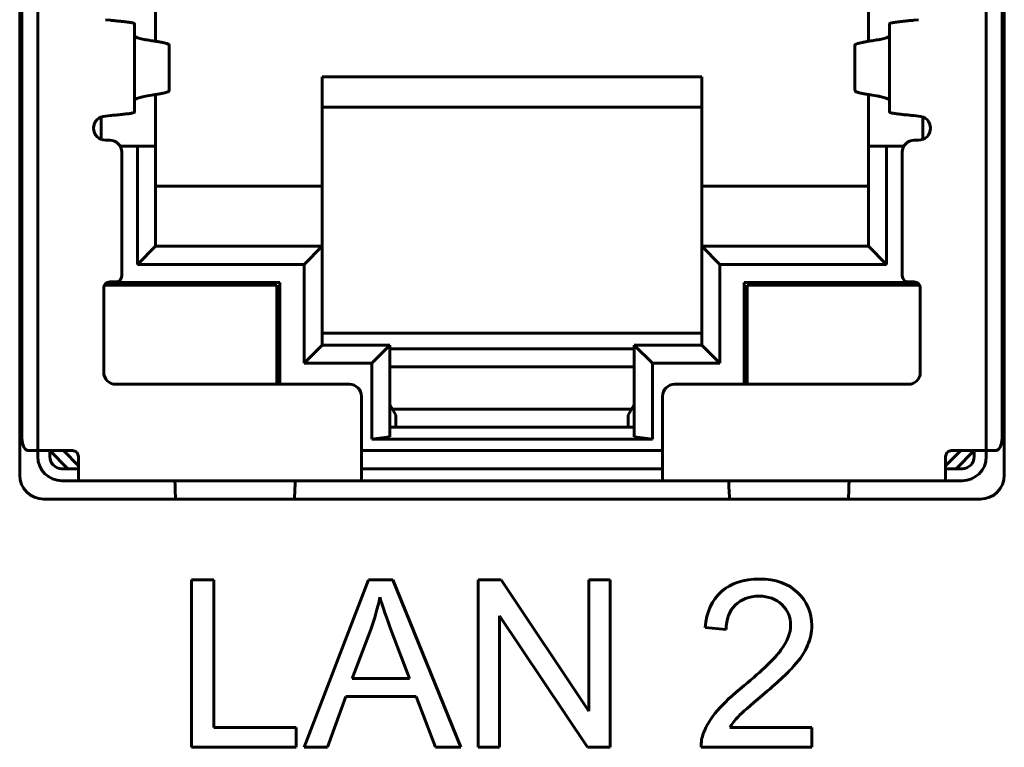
# Model space of a CAD drawing. Header units: millimetres. Extents: x -112 to 98, y -171 to 88.
# Tile 25 of 129: x -41 to -25, y -8 to 4. Entities that reach past the tile are written whole.
import ezdxf

# ---------------------------------------------------------------- set-up
doc = ezdxf.new("R2010")
doc.units = ezdxf.units.MM
doc.linetypes.add('K5LT32768', pattern=[0])

msp = doc.modelspace()

# ---------------------------------------------------------------- linework, layer by layer
at = {"color": 150, "linetype": 'K5LT32768', "lineweight": 60, "true_color": 0x0080ff}
for p, q in [((-41.098, -3.345), (-41.098, 9.855)), ((-41.098, -3.345), (-41.098, 9.855)), ((-24.748, 9.855), (-24.748, -3.345)), ((-24.748, 9.855), (-24.748, -3.345)), ((-40.798, 9.06), (-40.798, -2.94)), ((-40.798, 9.06), (-40.798, -2.94)), ((-25.048, -2.94), (-25.048, 9.06)), ((-25.048, -2.94), (-25.048, 9.06)), ((-41.061, -2.74), (-41.061, 8.86)), ((-41.061, -2.74), (-41.061, 8.86)), ((-24.785, -2.74), (-24.785, 8.86)), ((-24.785, -2.74), (-24.785, 8.86)), ((-41.084, -0.4), (-41.084, 8.06)), ((-41.084, -0.4), (-41.084, 8.06)), ((-24.763, -0.4), (-24.763, 8.06)), ((-24.763, -0.4), (-24.763, 8.06)), ((-38.843, 4.71), (-38.843, 3.852)), ((-38.843, 4.71), (-38.843, 3.852)), ((-27.003, 3.852), (-27.003, 4.71)), ((-27.003, 3.852), (-27.003, 4.71)), ((-39.593, 4.2), (-39.673, 4.21)), ((-39.593, 4.2), (-39.673, 4.21)), ((-39.193, 2.677), (-39.193, 4.142)), ((-39.193, 2.677), (-39.193, 4.142)), ((-26.653, 4.142), (-26.653, 2.677)), ((-26.653, 4.142), (-26.653, 2.677)), ((-26.173, 4.21), (-26.253, 4.2)), ((-26.173, 4.21), (-26.253, 4.2)), ((-38.902, 3.86), (-38.979, 3.873)), ((-38.902, 3.86), (-38.979, 3.873)), ((-38.617, 3.786), (-38.617, 3.033)), ((-38.617, 3.786), (-38.617, 3.033)), ((-27.23, 3.786), (-27.23, 3.033)), ((-27.23, 3.786), (-27.23, 3.033)), ((-26.868, 3.873), (-26.944, 3.86)), ((-26.868, 3.873), (-26.944, 3.86)), ((-24.748, 3.86), (-24.763, 3.86)), ((-24.748, 3.86), (-24.763, 3.86)), ((-41.084, 3.73), (-41.098, 3.73)), ((-41.084, 3.73), (-41.098, 3.73)), ((-36.073, 3.26), (-29.773, 3.26)), ((-36.073, 3.26), (-36.073, 1.45)), ((-36.073, 3.26), (-29.773, 3.26)), ((-36.073, 3.26), (-36.073, 1.45)), ((-29.773, 1.45), (-29.773, 3.26)), ((-29.773, 1.45), (-29.773, 3.26)), ((-38.979, 2.947), (-38.902, 2.959)), ((-38.979, 2.947), (-38.902, 2.959)), ((-38.843, 2.967), (-38.843, 2.11)), ((-38.843, 2.967), (-38.843, 2.11)), ((-27.003, 2.11), (-27.003, 2.967)), ((-27.003, 2.11), (-27.003, 2.967)), ((-26.944, 2.959), (-26.868, 2.947)), ((-26.944, 2.959), (-26.868, 2.947)), ((-24.748, 2.86), (-24.763, 2.86)), ((-24.748, 2.86), (-24.763, 2.86)), ((-41.084, 2.73), (-41.098, 2.73)), ((-41.084, 2.73), (-41.098, 2.73)), ((-39.673, 2.61), (-39.593, 2.619)), ((-39.673, 2.61), (-39.593, 2.619)), ((-36.073, 2.76), (-29.773, 2.76)), ((-36.073, 2.76), (-29.773, 2.76)), ((-26.253, 2.619), (-26.173, 2.61)), ((-26.253, 2.619), (-26.173, 2.61)), ((-39.743, 2.222), (-39.743, 2.597)), ((-39.743, 2.222), (-39.743, 2.597)), ((-26.103, 2.597), (-26.103, 2.222)), ((-26.103, 2.597), (-26.103, 2.222)), ((-41.084, 2.23), (-41.098, 2.23)), ((-41.084, 2.23), (-41.098, 2.23)), ((-39.603, 2.21), (-39.673, 2.21)), ((-39.603, 2.21), (-39.673, 2.21)), ((-26.243, 2.21), (-26.173, 2.21)), ((-26.243, 2.21), (-26.173, 2.21)), ((-24.748, 2.16), (-24.763, 2.16)), ((-24.748, 2.16), (-24.763, 2.16)), ((-39.143, 2.11), (-39.43, 2.11)), ((-39.143, 2.11), (-39.43, 2.11)), ((-39.403, -0.04), (-39.403, 2.01)), ((-39.403, -0.04), (-39.403, 2.01)), ((-39.143, 2.11), (-39.143, 0.15)), ((-39.143, 2.11), (-38.843, 2.11)), ((-39.143, 2.11), (-39.143, 0.15)), ((-39.143, 2.11), (-38.843, 2.11)), ((-38.843, 0.45), (-38.843, 2.11)), ((-38.843, 0.45), (-38.843, 2.11)), ((-27.003, 2.11), (-26.703, 2.11)), ((-27.003, 2.11), (-27.003, 0.45)), ((-27.003, 2.11), (-26.703, 2.11)), ((-27.003, 2.11), (-27.003, 0.45)), ((-26.703, 0.15), (-26.703, 2.11)), ((-26.417, 2.11), (-26.703, 2.11)), ((-26.703, 0.15), (-26.703, 2.11)), ((-26.417, 2.11), (-26.703, 2.11)), ((-26.443, -0.04), (-26.443, 2.01)), ((-26.443, -0.04), (-26.443, 2.01)), ((-41.084, 1.56), (-41.098, 1.56)), ((-41.084, 1.56), (-41.098, 1.56)), ((-24.748, 1.56), (-24.763, 1.56)), ((-24.748, 1.56), (-24.763, 1.56)), ((-36.073, 1.45), (-38.843, 1.45)), ((-36.073, 1.45), (-38.843, 1.45)), ((-36.073, 1.45), (-36.073, 0.45)), ((-36.073, 1.45), (-36.073, 0.45)), ((-29.773, 0.45), (-29.773, 1.45)), ((-27.003, 1.45), (-29.773, 1.45)), ((-29.773, 0.45), (-29.773, 1.45)), ((-27.003, 1.45), (-29.773, 1.45)), ((-41.098, 1.18), (-41.084, 1.18)), ((-41.098, 1.18), (-41.084, 1.18)), ((-24.763, 1.18), (-24.748, 1.18)), ((-24.763, 1.18), (-24.748, 1.18)), ((-39.143, 0.15), (-38.843, 0.45)), ((-39.143, 0.15), (-38.843, 0.45)), ((-36.073, 0.45), (-38.843, 0.45)), ((-36.073, 0.45), (-38.843, 0.45)), ((-36.373, 0.15), (-36.073, 0.45)), ((-36.373, 0.15), (-36.073, 0.45)), ((-36.073, -1.19), (-36.073, 0.45)), ((-36.073, -1.19), (-36.073, 0.45)), ((-27.003, 0.45), (-29.773, 0.45)), ((-29.773, 0.45), (-29.773, -1.19)), ((-29.773, 0.45), (-29.473, 0.15)), ((-27.003, 0.45), (-29.773, 0.45)), ((-29.773, 0.45), (-29.773, -1.19)), ((-29.773, 0.45), (-29.473, 0.15)), ((-27.003, 0.45), (-26.703, 0.15)), ((-27.003, 0.45), (-26.703, 0.15)), ((-39.143, 0.15), (-36.373, 0.15)), ((-39.143, 0.15), (-36.373, 0.15)), ((-36.373, 0.15), (-36.373, -1.49)), ((-36.373, 0.15), (-36.373, -1.49)), ((-29.473, 0.15), (-26.703, 0.15)), ((-29.473, -1.49), (-29.473, 0.15)), ((-29.473, 0.15), (-26.703, 0.15)), ((-29.473, -1.49), (-29.473, 0.15)), ((-36.778, -0.15), (-39.647, -0.15)), ((-36.778, -0.15), (-39.647, -0.15)), ((-39.603, -0.14), (-39.503, -0.14)), ((-39.603, -0.14), (-39.503, -0.14)), ((-36.778, -1.84), (-36.778, -0.15)), ((-36.778, -1.84), (-36.778, -0.15)), ((-26.2, -0.15), (-29.068, -0.15)), ((-29.068, -1.84), (-29.068, -0.15)), ((-26.2, -0.15), (-29.068, -0.15)), ((-29.068, -1.84), (-29.068, -0.15)), ((-26.343, -0.14), (-26.243, -0.14)), ((-26.343, -0.14), (-26.243, -0.14)), ((-39.703, -1.64), (-39.703, -0.24)), ((-39.703, -1.64), (-39.703, -0.24)), ((-39.692, -0.194), (-36.828, -0.194)), ((-39.692, -0.194), (-36.828, -0.194)), ((-36.828, -0.194), (-36.828, -1.84)), ((-36.828, -0.194), (-36.828, -1.84)), ((-26.155, -0.194), (-29.018, -0.194)), ((-29.018, -1.84), (-29.018, -0.194)), ((-26.155, -0.194), (-29.018, -0.194)), ((-29.018, -1.84), (-29.018, -0.194)), ((-26.143, -0.24), (-26.143, -1.64)), ((-26.143, -0.24), (-26.143, -1.64)), ((-41.061, -0.657), (-41.07, -0.603)), ((-41.061, -0.657), (-41.07, -0.603)), ((-36.778, -0.55), (-36.828, -0.55)), ((-36.778, -0.55), (-36.828, -0.55)), ((-29.018, -0.55), (-29.068, -0.55)), ((-29.018, -0.55), (-29.068, -0.55)), ((-24.777, -0.603), (-24.785, -0.657)), ((-24.777, -0.603), (-24.785, -0.657)), ((-36.073, -0.99), (-29.773, -0.99)), ((-36.073, -0.99), (-29.773, -0.99)), ((-36.373, -1.49), (-36.073, -1.19)), ((-36.373, -1.49), (-36.073, -1.19)), ((-34.953, -1.19), (-36.073, -1.19)), ((-34.953, -1.19), (-36.073, -1.19)), ((-35.253, -1.49), (-34.953, -1.19)), ((-35.253, -1.49), (-34.953, -1.19)), ((-34.953, -2.714), (-34.953, -1.19)), ((-34.953, -2.714), (-34.953, -1.19)), ((-30.893, -1.25), (-34.953, -1.25)), ((-30.893, -1.25), (-34.953, -1.25)), ((-29.773, -1.19), (-30.893, -1.19)), ((-30.893, -1.19), (-30.893, -2.714)), ((-30.893, -1.19), (-30.593, -1.49)), ((-29.773, -1.19), (-30.893, -1.19)), ((-30.893, -1.19), (-30.893, -2.714)), ((-30.893, -1.19), (-30.593, -1.49)), ((-29.773, -1.19), (-29.473, -1.49)), ((-29.773, -1.19), (-29.473, -1.49)), ((-36.373, -1.49), (-35.253, -1.49)), ((-36.373, -1.49), (-35.253, -1.49)), ((-35.253, -1.49), (-35.253, -2.75)), ((-35.253, -1.49), (-35.253, -2.75)), ((-34.953, -1.55), (-30.893, -1.55)), ((-34.953, -1.55), (-30.893, -1.55)), ((-30.593, -1.49), (-29.473, -1.49)), ((-30.593, -2.75), (-30.593, -1.49)), ((-30.593, -1.49), (-29.473, -1.49)), ((-30.593, -2.75), (-30.593, -1.49)), ((-36.828, -1.65), (-36.778, -1.65)), ((-36.828, -1.65), (-36.778, -1.65)), ((-29.068, -1.65), (-29.018, -1.65)), ((-29.068, -1.65), (-29.018, -1.65)), ((-35.623, -1.84), (-39.503, -1.84)), ((-35.623, -1.84), (-39.503, -1.84)), ((-30.223, -1.84), (-26.343, -1.84)), ((-30.223, -1.84), (-26.343, -1.84)), ((-35.423, -3.04), (-35.423, -2.04)), ((-35.423, -3.04), (-35.423, -2.04)), ((-30.423, -3.04), (-30.423, -2.04)), ((-30.423, -3.04), (-30.423, -2.04)), ((-34.853, -2.35), (-34.953, -2.175)), ((-34.853, -2.35), (-34.953, -2.175)), ((-30.936, -2.25), (-34.911, -2.25)), ((-30.936, -2.25), (-34.911, -2.25)), ((-30.893, -2.175), (-30.993, -2.35)), ((-30.893, -2.175), (-30.993, -2.35)), ((-34.853, -2.35), (-34.853, -2.55)), ((-34.853, -2.35), (-34.853, -2.55)), ((-30.993, -2.55), (-30.993, -2.35)), ((-30.993, -2.55), (-30.993, -2.35)), ((-30.893, -2.55), (-34.953, -2.55)), ((-30.893, -2.55), (-34.953, -2.55)), ((-34.953, -2.714), (-35.253, -2.75)), ((-34.953, -2.714), (-35.253, -2.75)), ((-35.253, -2.75), (-30.593, -2.75)), ((-35.253, -2.75), (-30.593, -2.75)), ((-30.593, -2.75), (-30.893, -2.714)), ((-30.593, -2.75), (-30.893, -2.714)), ((-40.947, -2.94), (-40.835, -2.94)), ((-40.947, -2.94), (-40.835, -2.94)), ((-40.798, -2.94), (-40.835, -2.94)), ((-40.798, -2.94), (-40.835, -2.94)), ((-40.745, -2.94), (-40.798, -2.94)), ((-40.398, -2.94), (-40.798, -2.94)), ((-40.798, -3.04), (-40.798, -2.94)), ((-40.745, -2.94), (-40.798, -2.94)), ((-40.398, -2.94), (-40.798, -2.94)), ((-40.798, -3.04), (-40.798, -2.94)), ((-40.745, -2.94), (-40.605, -2.94)), ((-40.745, -2.94), (-40.605, -2.94)), ((-40.578, -2.94), (-40.605, -2.94)), ((-40.578, -2.94), (-40.605, -2.94)), ((-40.598, -2.94), (-40.298, -3.24)), ((-40.598, -2.94), (-40.598, -3.04)), ((-40.598, -2.94), (-40.298, -3.24)), ((-40.598, -2.94), (-40.598, -3.04)), ((-40.578, -2.94), (-40.378, -2.94)), ((-40.578, -2.94), (-40.378, -2.94)), ((-40.398, -2.94), (-40.223, -2.94)), ((-40.398, -2.94), (-40.223, -2.94)), ((-40.373, -2.94), (-40.378, -2.94)), ((-40.373, -2.94), (-40.378, -2.94)), ((-40.373, -2.94), (-40.123, -3.19)), ((-40.223, -2.94), (-40.373, -2.94)), ((-40.373, -2.94), (-40.123, -3.19)), ((-40.223, -2.94), (-40.373, -2.94)), ((-30.423, -2.94), (-35.423, -2.94)), ((-30.423, -2.94), (-35.423, -2.94)), ((-25.723, -3.19), (-25.473, -2.94)), ((-25.723, -3.19), (-25.473, -2.94)), ((-25.473, -2.94), (-25.624, -2.94)), ((-25.473, -2.94), (-25.624, -2.94)), ((-25.448, -2.94), (-25.623, -2.94)), ((-25.448, -2.94), (-25.623, -2.94)), ((-25.548, -3.24), (-25.248, -2.94)), ((-25.548, -3.24), (-25.248, -2.94)), ((-25.468, -2.94), (-25.473, -2.94)), ((-25.468, -2.94), (-25.473, -2.94)), ((-25.468, -2.94), (-25.268, -2.94)), ((-25.468, -2.94), (-25.268, -2.94)), ((-25.048, -2.94), (-25.448, -2.94)), ((-25.048, -2.94), (-25.448, -2.94)), ((-25.242, -2.94), (-25.268, -2.94)), ((-25.242, -2.94), (-25.268, -2.94)), ((-25.248, -3.04), (-25.248, -2.94)), ((-25.248, -3.04), (-25.248, -2.94)), ((-25.102, -2.94), (-25.242, -2.94)), ((-25.102, -2.94), (-25.242, -2.94)), ((-25.048, -2.94), (-25.102, -2.94)), ((-25.048, -2.94), (-25.102, -2.94)), ((-25.012, -2.94), (-25.048, -2.94)), ((-25.048, -2.94), (-25.048, -3.04)), ((-25.012, -2.94), (-25.048, -2.94)), ((-25.048, -2.94), (-25.048, -3.04)), ((-24.9, -2.94), (-25.012, -2.94)), ((-24.9, -2.94), (-25.012, -2.94)), ((-40.123, -3.44), (-40.123, -3.04)), ((-40.123, -3.44), (-40.123, -3.04)), ((-35.423, -3.04), (-35.423, -3.44)), ((-35.423, -3.04), (-35.423, -3.44)), ((-30.423, -3.44), (-30.423, -3.04)), ((-30.423, -3.44), (-30.423, -3.04)), ((-25.723, -3.04), (-25.723, -3.44)), ((-25.723, -3.04), (-25.723, -3.44)), ((-40.223, -3.24), (-40.398, -3.24)), ((-40.223, -3.24), (-40.398, -3.24)), ((-40.223, -3.24), (-40.123, -3.24)), ((-40.223, -3.24), (-40.123, -3.24)), ((-35.423, -3.24), (-35.422, -3.24)), ((-35.423, -3.24), (-35.422, -3.24)), ((-35.422, -3.24), (-30.424, -3.24)), ((-35.422, -3.24), (-30.424, -3.24)), ((-30.424, -3.24), (-30.423, -3.24)), ((-30.424, -3.24), (-30.423, -3.24)), ((-25.723, -3.24), (-25.623, -3.24)), ((-25.723, -3.24), (-25.623, -3.24)), ((-25.623, -3.24), (-25.448, -3.24)), ((-25.623, -3.24), (-25.448, -3.24)), ((-40.223, -3.44), (-40.398, -3.44)), ((-40.223, -3.44), (-40.398, -3.44)), ((-40.123, -3.44), (-40.223, -3.44)), ((-40.123, -3.44), (-40.223, -3.44)), ((-40.123, -3.44), (-35.423, -3.44)), ((-40.123, -3.44), (-35.423, -3.44)), ((-38.517, -3.587), (-38.513, -3.745)), ((-38.517, -3.587), (-38.513, -3.745)), ((-36.534, -3.745), (-36.53, -3.587)), ((-36.534, -3.745), (-36.53, -3.587)), ((-35.223, -3.44), (-35.423, -3.44)), ((-35.223, -3.44), (-35.423, -3.44)), ((-30.623, -3.44), (-35.223, -3.44)), ((-30.623, -3.44), (-35.223, -3.44)), ((-30.423, -3.44), (-30.623, -3.44)), ((-30.423, -3.44), (-30.623, -3.44)), ((-30.423, -3.44), (-25.723, -3.44)), ((-30.423, -3.44), (-25.723, -3.44)), ((-29.317, -3.587), (-29.313, -3.745)), ((-29.317, -3.587), (-29.313, -3.745)), ((-27.334, -3.745), (-27.33, -3.587)), ((-27.334, -3.745), (-27.33, -3.587)), ((-25.623, -3.44), (-25.723, -3.44)), ((-25.623, -3.44), (-25.723, -3.44)), ((-25.623, -3.44), (-25.448, -3.44)), ((-25.623, -3.44), (-25.448, -3.44)), ((-25.148, -3.745), (-40.698, -3.745)), ((-25.148, -3.745), (-40.698, -3.745)), ((-37.877, -5.084), (-38.246, -5.084)), ((-38.246, -5.084), (-38.246, -7.862)), ((-37.877, -5.084), (-38.246, -5.084)), ((-38.246, -5.084), (-38.246, -7.862)), ((-37.877, -7.536), (-37.877, -5.084)), ((-37.877, -7.536), (-37.877, -5.084)), ((-35.309, -5.084), (-36.375, -7.862)), ((-35.309, -5.084), (-36.375, -7.862)), ((-34.904, -5.084), (-35.309, -5.084)), ((-34.904, -5.084), (-35.309, -5.084)), ((-33.771, -7.862), (-34.904, -5.084)), ((-33.771, -7.862), (-34.904, -5.084)), ((-33.484, -5.084), (-33.484, -7.862)), ((-33.106, -5.084), (-33.484, -5.084)), ((-33.484, -5.084), (-33.484, -7.862)), ((-33.106, -5.084), (-33.484, -5.084)), ((-31.647, -7.265), (-33.106, -5.084)), ((-31.647, -7.265), (-33.106, -5.084)), ((-31.294, -5.084), (-31.647, -5.084)), ((-31.647, -5.084), (-31.647, -7.265)), ((-31.294, -5.084), (-31.647, -5.084)), ((-31.647, -5.084), (-31.647, -7.265)), ((-31.294, -7.862), (-31.294, -5.084)), ((-31.294, -7.862), (-31.294, -5.084)), ((-33.131, -5.681), (-31.672, -7.862)), ((-33.131, -7.862), (-33.131, -5.681)), ((-33.131, -5.681), (-31.672, -7.862)), ((-33.131, -7.862), (-33.131, -5.681)), ((-29.717, -5.875), (-29.367, -5.91)), ((-29.717, -5.875), (-29.367, -5.91)), ((-35.27, -5.906), (-35.575, -6.721)), ((-35.27, -5.906), (-35.575, -6.721)), ((-34.628, -6.721), (-34.918, -5.951)), ((-34.628, -6.721), (-34.918, -5.951)), ((-35.575, -6.721), (-34.628, -6.721)), ((-35.575, -6.721), (-34.628, -6.721)), ((-35.985, -7.862), (-35.683, -7.02)), ((-35.985, -7.862), (-35.683, -7.02)), ((-35.683, -7.02), (-34.512, -7.02)), ((-35.683, -7.02), (-34.512, -7.02)), ((-34.512, -7.02), (-34.191, -7.862)), ((-34.512, -7.02), (-34.191, -7.862)), ((-36.51, -7.536), (-37.877, -7.536)), ((-36.51, -7.536), (-37.877, -7.536)), ((-36.51, -7.862), (-36.51, -7.536)), ((-36.51, -7.862), (-36.51, -7.536)), ((-27.942, -7.536), (-29.307, -7.536)), ((-27.942, -7.536), (-29.307, -7.536)), ((-27.942, -7.862), (-27.942, -7.536)), ((-27.942, -7.862), (-27.942, -7.536)), ((-38.246, -7.862), (-36.51, -7.862)), ((-38.246, -7.862), (-36.51, -7.862)), ((-36.375, -7.862), (-35.985, -7.862)), ((-36.375, -7.862), (-35.985, -7.862)), ((-34.191, -7.862), (-33.771, -7.862)), ((-34.191, -7.862), (-33.771, -7.862)), ((-33.484, -7.862), (-33.131, -7.862)), ((-33.484, -7.862), (-33.131, -7.862)), ((-31.672, -7.862), (-31.294, -7.862)), ((-31.672, -7.862), (-31.294, -7.862)), ((-29.783, -7.862), (-27.942, -7.862)), ((-29.783, -7.862), (-27.942, -7.862))]:
    msp.add_line(p, q, dxfattribs=at)
for centre, radius, start, end in [((-39.673, 2.41), 0.2, 90, 270), ((-39.673, 2.41), 0.2, 90, 270), ((-26.173, 2.41), 0.2, 270, 90), ((-26.173, 2.41), 0.2, 270, 90), ((-39.603, 2.01), 0.2, 0, 90), ((-39.603, 2.01), 0.2, 0, 90), ((-26.243, 2.01), 0.2, 90, 180), ((-26.243, 2.01), 0.2, 90, 180), ((-39.603, -0.24), 0.1, 90, 180), ((-39.603, -0.24), 0.1, 90, 180), ((-39.503, -0.04), 0.1, 270, 0), ((-39.503, -0.04), 0.1, 270, 0), ((-26.343, -0.04), 0.1, 180, 270), ((-26.343, -0.04), 0.1, 180, 270), ((-26.243, -0.24), 0.1, 0, 90), ((-26.243, -0.24), 0.1, 0, 90), ((-39.503, -1.64), 0.2, 180, 270), ((-39.503, -1.64), 0.2, 180, 270), ((-26.343, -1.64), 0.2, 270, 0), ((-26.343, -1.64), 0.2, 270, 0), ((-35.623, -2.04), 0.2, 0, 90), ((-35.623, -2.04), 0.2, 0, 90), ((-30.223, -2.04), 0.2, 90, 180), ((-30.223, -2.04), 0.2, 90, 180), ((-40.223, -3.04), 0.1, 359.9994, 90), ((-40.223, -3.04), 0.1, 359.9994, 90), ((-25.623, -3.04), 0.1, 90, 180.0003), ((-25.623, -3.04), 0.1, 90, 180.0003), ((-40.398, -3.04), 0.4, 180, 270), ((-40.398, -3.04), 0.4, 180, 270), ((-40.398, -3.04), 0.2, 180, 270), ((-40.398, -3.04), 0.2, 180, 270), ((-25.448, -3.04), 0.4, 270, 0), ((-25.448, -3.04), 0.2, 270, 0), ((-25.448, -3.04), 0.4, 270, 0), ((-25.448, -3.04), 0.2, 270, 0), ((-40.698, -3.345), 0.4, 180, 270), ((-40.698, -3.345), 0.4, 180, 270), ((-25.148, -3.345), 0.4, 270, 0), ((-25.148, -3.345), 0.4, 270, 0)]:
    msp.add_arc(centre, radius, start, end, dxfattribs=at)
for centre, major_axis, ratio, start_param, end_param in [((-41.032, -0.4), (0, -0.3), 0.173648, 4.712389, 5.456145), ((-41.032, -0.4), (0, -0.3), 0.173648, 4.712389, 5.456145), ((-24.815, -0.4), (0, 0.3), 0.173648, 3.968633, 4.712389), ((-24.815, -0.4), (0, 0.3), 0.173648, 3.968633, 4.712389), ((-40.947, -2.74), (0, -0.2), 0.573576, 4.712389, 6.283185), ((-40.947, -2.74), (0, -0.2), 0.573576, 4.712389, 6.283185), ((-24.9, -2.74), (0, -0.2), 0.573576, 0, 1.570796), ((-24.9, -2.74), (0, -0.2), 0.573576, 0, 1.570796)]:
    msp.add_ellipse(centre, major_axis=major_axis, ratio=ratio, start_param=start_param, end_param=end_param, dxfattribs=at)
for points, knots in [([(-39.193, 4.142), (-39.193, 4.144), (-39.195, 4.146), (-39.203, 4.151), (-39.219, 4.156), (-39.241, 4.161), (-39.27, 4.166), (-39.307, 4.171), (-39.353, 4.176), (-39.407, 4.182), (-39.463, 4.188), (-39.513, 4.192), (-39.556, 4.196), (-39.582, 4.199), (-39.593, 4.2)], [0, 0, 0, 0, 0.066282, 0.146095, 0.230883, 0.320444, 0.401156, 0.49043, 0.588476, 0.695468, 0.793714, 0.878257, 0.944071, 1, 1, 1, 1]), ([(-39.193, 4.142), (-39.193, 4.144), (-39.195, 4.146), (-39.203, 4.151), (-39.219, 4.156), (-39.241, 4.161), (-39.27, 4.166), (-39.307, 4.171), (-39.353, 4.176), (-39.407, 4.182), (-39.463, 4.188), (-39.513, 4.192), (-39.556, 4.196), (-39.582, 4.199), (-39.593, 4.2)], [0, 0, 0, 0, 0.066282, 0.146095, 0.230883, 0.320444, 0.401156, 0.49043, 0.588476, 0.695468, 0.793714, 0.878257, 0.944071, 1, 1, 1, 1]), ([(-26.253, 4.2), (-26.267, 4.199), (-26.298, 4.196), (-26.346, 4.191), (-26.397, 4.186), (-26.446, 4.182), (-26.491, 4.177), (-26.534, 4.171), (-26.575, 4.166), (-26.609, 4.16), (-26.633, 4.154), (-26.646, 4.15), (-26.652, 4.146), (-26.653, 4.143), (-26.653, 4.142)], [0, 0, 0, 0, 0.066282, 0.146095, 0.230883, 0.320443, 0.401156, 0.490429, 0.588475, 0.695467, 0.793714, 0.878257, 0.944071, 1, 1, 1, 1]), ([(-26.253, 4.2), (-26.267, 4.199), (-26.298, 4.196), (-26.346, 4.191), (-26.397, 4.186), (-26.446, 4.182), (-26.491, 4.177), (-26.534, 4.171), (-26.575, 4.166), (-26.609, 4.16), (-26.633, 4.154), (-26.646, 4.15), (-26.652, 4.146), (-26.653, 4.143), (-26.653, 4.142)], [0, 0, 0, 0, 0.066282, 0.146095, 0.230883, 0.320443, 0.401156, 0.490429, 0.588475, 0.695467, 0.793714, 0.878257, 0.944071, 1, 1, 1, 1]), ([(-38.979, 3.873), (-38.998, 3.876), (-39.035, 3.883), (-39.084, 3.894), (-39.124, 3.905), (-39.156, 3.916), (-39.178, 3.927), (-39.191, 3.937), (-39.193, 3.944), (-39.193, 3.947)], [0, 0, 0, 0, 0.145185, 0.291246, 0.438181, 0.584747, 0.728529, 0.866823, 1, 1, 1, 1]), ([(-38.979, 3.873), (-38.998, 3.876), (-39.035, 3.883), (-39.084, 3.894), (-39.124, 3.905), (-39.156, 3.916), (-39.178, 3.927), (-39.191, 3.937), (-39.193, 3.944), (-39.193, 3.947)], [0, 0, 0, 0, 0.145185, 0.291246, 0.438181, 0.584747, 0.728529, 0.866823, 1, 1, 1, 1]), ([(-26.868, 3.873), (-26.848, 3.876), (-26.811, 3.883), (-26.763, 3.894), (-26.723, 3.905), (-26.691, 3.916), (-26.669, 3.927), (-26.656, 3.937), (-26.653, 3.944), (-26.653, 3.947)], [0, 0, 0, 0, 0.145656, 0.29183, 0.43852, 0.584422, 0.727541, 0.865862, 1, 1, 1, 1]), ([(-26.868, 3.873), (-26.848, 3.876), (-26.811, 3.883), (-26.763, 3.894), (-26.723, 3.905), (-26.691, 3.916), (-26.669, 3.927), (-26.656, 3.937), (-26.653, 3.944), (-26.653, 3.947)], [0, 0, 0, 0, 0.145656, 0.29183, 0.43852, 0.584422, 0.727541, 0.865862, 1, 1, 1, 1]), ([(-38.617, 3.786), (-38.617, 3.788), (-38.618, 3.793), (-38.629, 3.802), (-38.655, 3.813), (-38.693, 3.824), (-38.744, 3.835), (-38.8, 3.845), (-38.854, 3.854), (-38.888, 3.858), (-38.902, 3.86)], [0, 0, 0, 0, 0.074311, 0.219068, 0.365592, 0.51243, 0.659949, 0.805694, 0.919045, 1, 1, 1, 1]), ([(-38.617, 3.786), (-38.617, 3.788), (-38.618, 3.793), (-38.629, 3.802), (-38.655, 3.813), (-38.693, 3.824), (-38.744, 3.835), (-38.8, 3.845), (-38.854, 3.854), (-38.888, 3.858), (-38.902, 3.86)], [0, 0, 0, 0, 0.074311, 0.219068, 0.365592, 0.51243, 0.659949, 0.805694, 0.919045, 1, 1, 1, 1]), ([(-27.23, 3.786), (-27.23, 3.79), (-27.224, 3.799), (-27.198, 3.811), (-27.156, 3.823), (-27.107, 3.834), (-27.051, 3.844), (-26.996, 3.853), (-26.96, 3.858), (-26.944, 3.86)], [0, 0, 0, 0, 0.1638165, 0.3565009, 0.5020378, 0.6478762, 0.793278, 0.9105873, 1, 1, 1, 1]), ([(-27.23, 3.786), (-27.23, 3.79), (-27.224, 3.799), (-27.198, 3.811), (-27.156, 3.823), (-27.107, 3.834), (-27.051, 3.844), (-26.996, 3.853), (-26.96, 3.858), (-26.944, 3.86)], [0, 0, 0, 0, 0.1638165, 0.3565009, 0.5020378, 0.6478762, 0.793278, 0.9105873, 1, 1, 1, 1]), ([(-39.193, 2.872), (-39.193, 2.876), (-39.19, 2.883), (-39.176, 2.894), (-39.152, 2.905), (-39.119, 2.916), (-39.078, 2.926), (-39.031, 2.937), (-38.997, 2.943), (-38.979, 2.947)], [0, 0, 0, 0, 0.145185, 0.291246, 0.438181, 0.584747, 0.728529, 0.866823, 1, 1, 1, 1]), ([(-39.193, 2.872), (-39.193, 2.876), (-39.19, 2.883), (-39.176, 2.894), (-39.152, 2.905), (-39.119, 2.916), (-39.078, 2.926), (-39.031, 2.937), (-38.997, 2.943), (-38.979, 2.947)], [0, 0, 0, 0, 0.145185, 0.291246, 0.438181, 0.584747, 0.728529, 0.866823, 1, 1, 1, 1]), ([(-38.902, 2.959), (-38.877, 2.962), (-38.828, 2.97), (-38.763, 2.98), (-38.71, 2.991), (-38.667, 3.002), (-38.634, 3.014), (-38.619, 3.024), (-38.617, 3.031), (-38.617, 3.033)], [0, 0, 0, 0, 0.144991, 0.290581, 0.43677, 0.582, 0.726014, 0.916707, 1, 1, 1, 1]), ([(-38.902, 2.959), (-38.877, 2.962), (-38.828, 2.97), (-38.763, 2.98), (-38.71, 2.991), (-38.667, 3.002), (-38.634, 3.014), (-38.619, 3.024), (-38.617, 3.031), (-38.617, 3.033)], [0, 0, 0, 0, 0.144991, 0.290581, 0.43677, 0.582, 0.726014, 0.916707, 1, 1, 1, 1]), ([(-26.944, 2.959), (-26.97, 2.962), (-27.019, 2.97), (-27.083, 2.98), (-27.143, 2.992), (-27.192, 3.006), (-27.223, 3.02), (-27.23, 3.029), (-27.23, 3.033)], [0, 0, 0, 0, 0.145112, 0.29081, 0.436301, 0.627805, 0.819148, 1, 1, 1, 1]), ([(-26.944, 2.959), (-26.97, 2.962), (-27.019, 2.97), (-27.083, 2.98), (-27.143, 2.992), (-27.192, 3.006), (-27.223, 3.02), (-27.23, 3.029), (-27.23, 3.033)], [0, 0, 0, 0, 0.145112, 0.29081, 0.436301, 0.627805, 0.819148, 1, 1, 1, 1]), ([(-26.653, 2.872), (-26.653, 2.876), (-26.657, 2.883), (-26.671, 2.894), (-26.695, 2.905), (-26.728, 2.916), (-26.769, 2.926), (-26.815, 2.936), (-26.85, 2.943), (-26.868, 2.947)], [0, 0, 0, 0, 0.145656, 0.29183, 0.43852, 0.584422, 0.727541, 0.865862, 1, 1, 1, 1]), ([(-26.653, 2.872), (-26.653, 2.876), (-26.657, 2.883), (-26.671, 2.894), (-26.695, 2.905), (-26.728, 2.916), (-26.769, 2.926), (-26.815, 2.936), (-26.85, 2.943), (-26.868, 2.947)], [0, 0, 0, 0, 0.145656, 0.29183, 0.43852, 0.584422, 0.727541, 0.865862, 1, 1, 1, 1]), ([(-39.593, 2.619), (-39.579, 2.621), (-39.549, 2.623), (-39.501, 2.628), (-39.45, 2.633), (-39.401, 2.638), (-39.355, 2.643), (-39.312, 2.648), (-39.272, 2.653), (-39.238, 2.659), (-39.214, 2.665), (-39.201, 2.669), (-39.194, 2.673), (-39.193, 2.676), (-39.193, 2.677)], [0, 0, 0, 0, 0.066282, 0.146095, 0.230883, 0.320444, 0.401156, 0.49043, 0.588476, 0.695468, 0.793714, 0.878257, 0.944071, 1, 1, 1, 1]), ([(-39.593, 2.619), (-39.579, 2.621), (-39.549, 2.623), (-39.501, 2.628), (-39.45, 2.633), (-39.401, 2.638), (-39.355, 2.643), (-39.312, 2.648), (-39.272, 2.653), (-39.238, 2.659), (-39.214, 2.665), (-39.201, 2.669), (-39.194, 2.673), (-39.193, 2.676), (-39.193, 2.677)], [0, 0, 0, 0, 0.066282, 0.146095, 0.230883, 0.320444, 0.401156, 0.49043, 0.588476, 0.695468, 0.793714, 0.878257, 0.944071, 1, 1, 1, 1]), ([(-26.653, 2.677), (-26.653, 2.676), (-26.652, 2.673), (-26.644, 2.668), (-26.628, 2.663), (-26.606, 2.659), (-26.576, 2.654), (-26.54, 2.648), (-26.494, 2.643), (-26.44, 2.637), (-26.384, 2.631), (-26.334, 2.627), (-26.291, 2.623), (-26.265, 2.62), (-26.253, 2.619)], [0, 0, 0, 0, 0.066282, 0.146095, 0.230883, 0.320443, 0.401156, 0.490429, 0.588475, 0.695467, 0.793714, 0.878257, 0.944071, 1, 1, 1, 1]), ([(-26.653, 2.677), (-26.653, 2.676), (-26.652, 2.673), (-26.644, 2.668), (-26.628, 2.663), (-26.606, 2.659), (-26.576, 2.654), (-26.54, 2.648), (-26.494, 2.643), (-26.44, 2.637), (-26.384, 2.631), (-26.334, 2.627), (-26.291, 2.623), (-26.265, 2.62), (-26.253, 2.619)], [0, 0, 0, 0, 0.066282, 0.146095, 0.230883, 0.320443, 0.401156, 0.490429, 0.588475, 0.695467, 0.793714, 0.878257, 0.944071, 1, 1, 1, 1]), ([(-38.55, -3.44), (-38.548, -3.44), (-38.543, -3.441), (-38.537, -3.442), (-38.53, -3.444), (-38.526, -3.446), (-38.523, -3.447)], [0, 0, 0, 0, 0.249818, 0.5, 0.750182, 1, 1, 1, 1]), ([(-38.55, -3.44), (-38.548, -3.44), (-38.543, -3.441), (-38.537, -3.442), (-38.53, -3.444), (-38.526, -3.446), (-38.523, -3.447)], [0, 0, 0, 0, 0.249818, 0.5, 0.750182, 1, 1, 1, 1]), ([(-38.523, -3.447), (-38.521, -3.447), (-38.521, -3.447), (-38.521, -3.448), (-38.521, -3.448), (-38.521, -3.448), (-38.521, -3.448), (-38.521, -3.449), (-38.521, -3.449), (-38.521, -3.449), (-38.521, -3.449), (-38.521, -3.45), (-38.521, -3.45), (-38.521, -3.451), (-38.521, -3.452), (-38.52, -3.454), (-38.52, -3.456), (-38.52, -3.461), (-38.52, -3.464), (-38.52, -3.475), (-38.519, -3.483), (-38.519, -3.502), (-38.518, -3.513), (-38.518, -3.536), (-38.518, -3.549), (-38.517, -3.57), (-38.517, -3.578), (-38.517, -3.587)], [0, 0, 0, 0, 0.01, 0.01, 0.02, 0.02, 0.03, 0.03, 0.04, 0.04, 0.05, 0.05, 0.066317, 0.066317, 0.097265, 0.097265, 0.159161, 0.159161, 0.28088, 0.28088, 0.481428, 0.481428, 0.68296, 0.68296, 0.884675, 0.884675, 1, 1, 1, 1]), ([(-38.523, -3.447), (-38.521, -3.447), (-38.521, -3.447), (-38.521, -3.448), (-38.521, -3.448), (-38.521, -3.448), (-38.521, -3.448), (-38.521, -3.449), (-38.521, -3.449), (-38.521, -3.449), (-38.521, -3.449), (-38.521, -3.45), (-38.521, -3.45), (-38.521, -3.451), (-38.521, -3.452), (-38.52, -3.454), (-38.52, -3.456), (-38.52, -3.461), (-38.52, -3.464), (-38.52, -3.475), (-38.519, -3.483), (-38.519, -3.502), (-38.518, -3.513), (-38.518, -3.536), (-38.518, -3.549), (-38.517, -3.57), (-38.517, -3.578), (-38.517, -3.587)], [0, 0, 0, 0, 0.01, 0.01, 0.02, 0.02, 0.03, 0.03, 0.04, 0.04, 0.05, 0.05, 0.066317, 0.066317, 0.097265, 0.097265, 0.159161, 0.159161, 0.28088, 0.28088, 0.481428, 0.481428, 0.68296, 0.68296, 0.884675, 0.884675, 1, 1, 1, 1]), ([(-36.53, -3.587), (-36.527, -3.586), (-36.527, -3.585), (-36.527, -3.584), (-36.527, -3.583), (-36.527, -3.582), (-36.527, -3.58), (-36.527, -3.579), (-36.527, -3.577), (-36.527, -3.577), (-36.527, -3.575), (-36.527, -3.574), (-36.527, -3.57), (-36.527, -3.568), (-36.527, -3.562), (-36.527, -3.558), (-36.527, -3.545), (-36.526, -3.538), (-36.526, -3.519), (-36.526, -3.508), (-36.525, -3.488), (-36.525, -3.48), (-36.524, -3.465), (-36.524, -3.459), (-36.524, -3.451), (-36.523, -3.449), (-36.523, -3.447)], [0, 0, 0, 0, 0.01, 0.01, 0.02, 0.02, 0.03, 0.04, 0.04, 0.05, 0.05, 0.066317, 0.066317, 0.097265, 0.097265, 0.159161, 0.159161, 0.28088, 0.28088, 0.481428, 0.481428, 0.68296, 0.68296, 0.884675, 0.884675, 1, 1, 1, 1]), ([(-36.53, -3.587), (-36.527, -3.586), (-36.527, -3.585), (-36.527, -3.584), (-36.527, -3.583), (-36.527, -3.582), (-36.527, -3.58), (-36.527, -3.579), (-36.527, -3.577), (-36.527, -3.577), (-36.527, -3.575), (-36.527, -3.574), (-36.527, -3.57), (-36.527, -3.568), (-36.527, -3.562), (-36.527, -3.558), (-36.527, -3.545), (-36.526, -3.538), (-36.526, -3.519), (-36.526, -3.508), (-36.525, -3.488), (-36.525, -3.48), (-36.524, -3.465), (-36.524, -3.459), (-36.524, -3.451), (-36.523, -3.449), (-36.523, -3.447)], [0, 0, 0, 0, 0.01, 0.01, 0.02, 0.02, 0.03, 0.04, 0.04, 0.05, 0.05, 0.066317, 0.066317, 0.097265, 0.097265, 0.159161, 0.159161, 0.28088, 0.28088, 0.481428, 0.481428, 0.68296, 0.68296, 0.884675, 0.884675, 1, 1, 1, 1]), ([(-36.523, -3.447), (-36.521, -3.446), (-36.517, -3.444), (-36.51, -3.442), (-36.503, -3.441), (-36.499, -3.44), (-36.497, -3.44)], [0, 0, 0, 0, 0.249818, 0.5, 0.750182, 1, 1, 1, 1]), ([(-36.523, -3.447), (-36.521, -3.446), (-36.517, -3.444), (-36.51, -3.442), (-36.503, -3.441), (-36.499, -3.44), (-36.497, -3.44)], [0, 0, 0, 0, 0.249818, 0.5, 0.750182, 1, 1, 1, 1]), ([(-29.35, -3.44), (-29.348, -3.44), (-29.343, -3.441), (-29.337, -3.442), (-29.33, -3.444), (-29.326, -3.446), (-29.323, -3.447)], [0, 0, 0, 0, 0.249818, 0.5, 0.750182, 1, 1, 1, 1]), ([(-29.35, -3.44), (-29.348, -3.44), (-29.343, -3.441), (-29.337, -3.442), (-29.33, -3.444), (-29.326, -3.446), (-29.323, -3.447)], [0, 0, 0, 0, 0.249818, 0.5, 0.750182, 1, 1, 1, 1]), ([(-29.323, -3.447), (-29.323, -3.451), (-29.323, -3.455), (-29.322, -3.465), (-29.322, -3.471), (-29.322, -3.484), (-29.321, -3.492), (-29.321, -3.512), (-29.321, -3.523), (-29.32, -3.547), (-29.32, -3.56), (-29.32, -3.576), (-29.32, -3.579), (-29.319, -3.582), (-29.319, -3.583), (-29.319, -3.585), (-29.319, -3.585), (-29.319, -3.586), (-29.319, -3.587), (-29.317, -3.587)], [0, 0, 0, 0, 0.201289, 0.201289, 0.355212, 0.355212, 0.542466, 0.542466, 0.742421, 0.742421, 0.94011, 0.94011, 0.976207, 0.976207, 0.986207, 0.986207, 0.996207, 0.996207, 1, 1, 1, 1]), ([(-29.323, -3.447), (-29.323, -3.451), (-29.323, -3.455), (-29.322, -3.465), (-29.322, -3.471), (-29.322, -3.484), (-29.321, -3.492), (-29.321, -3.512), (-29.321, -3.523), (-29.32, -3.547), (-29.32, -3.56), (-29.32, -3.576), (-29.32, -3.579), (-29.319, -3.582), (-29.319, -3.583), (-29.319, -3.585), (-29.319, -3.585), (-29.319, -3.586), (-29.319, -3.587), (-29.317, -3.587)], [0, 0, 0, 0, 0.201289, 0.201289, 0.355212, 0.355212, 0.542466, 0.542466, 0.742421, 0.742421, 0.94011, 0.94011, 0.976207, 0.976207, 0.986207, 0.986207, 0.996207, 0.996207, 1, 1, 1, 1]), ([(-27.33, -3.587), (-27.33, -3.573), (-27.329, -3.558), (-27.329, -3.536), (-27.329, -3.526), (-27.328, -3.507), (-27.328, -3.498), (-27.327, -3.48), (-27.327, -3.473), (-27.327, -3.46), (-27.326, -3.454), (-27.326, -3.449), (-27.326, -3.449), (-27.326, -3.448), (-27.326, -3.448), (-27.326, -3.447), (-27.326, -3.447), (-27.326, -3.447), (-27.326, -3.447), (-27.323, -3.447)], [0, 0, 0, 0, 0.201289, 0.201289, 0.355212, 0.355212, 0.542466, 0.542466, 0.74242, 0.74242, 0.940109, 0.940109, 0.976207, 0.976207, 0.986207, 0.986207, 0.996207, 0.996207, 1, 1, 1, 1]), ([(-27.33, -3.587), (-27.33, -3.573), (-27.329, -3.558), (-27.329, -3.536), (-27.329, -3.526), (-27.328, -3.507), (-27.328, -3.498), (-27.327, -3.48), (-27.327, -3.473), (-27.327, -3.46), (-27.326, -3.454), (-27.326, -3.449), (-27.326, -3.449), (-27.326, -3.448), (-27.326, -3.448), (-27.326, -3.447), (-27.326, -3.447), (-27.326, -3.447), (-27.326, -3.447), (-27.323, -3.447)], [0, 0, 0, 0, 0.201289, 0.201289, 0.355212, 0.355212, 0.542466, 0.542466, 0.74242, 0.74242, 0.940109, 0.940109, 0.976207, 0.976207, 0.986207, 0.986207, 0.996207, 0.996207, 1, 1, 1, 1]), ([(-27.323, -3.447), (-27.321, -3.446), (-27.317, -3.444), (-27.31, -3.442), (-27.303, -3.441), (-27.299, -3.44), (-27.297, -3.44)], [0, 0, 0, 0, 0.249818, 0.5, 0.750182, 1, 1, 1, 1]), ([(-27.323, -3.447), (-27.321, -3.446), (-27.317, -3.444), (-27.31, -3.442), (-27.303, -3.441), (-27.299, -3.44), (-27.297, -3.44)], [0, 0, 0, 0, 0.249818, 0.5, 0.750182, 1, 1, 1, 1])]:
    msp.add_open_spline(points, degree=3, knots=knots, dxfattribs=at)
for points in [[(-28.813, -5.072), (-29.078, -5.072), (-29.288, -5.141), (-29.446, -5.278)], [(-28.813, -5.072), (-29.078, -5.072), (-29.288, -5.141), (-29.446, -5.278)], [(-28.18, -5.294), (-28.335, -5.146), (-28.547, -5.072), (-28.813, -5.072)], [(-28.18, -5.294), (-28.335, -5.146), (-28.547, -5.072), (-28.813, -5.072)], [(-35.117, -5.371), (-35.155, -5.552), (-35.206, -5.73), (-35.27, -5.906)], [(-35.117, -5.371), (-35.155, -5.552), (-35.206, -5.73), (-35.27, -5.906)], [(-34.918, -5.951), (-35.005, -5.717), (-35.071, -5.524), (-35.117, -5.371)], [(-34.918, -5.951), (-35.005, -5.717), (-35.071, -5.524), (-35.117, -5.371)], [(-29.446, -5.278), (-29.602, -5.415), (-29.693, -5.614), (-29.717, -5.875)], [(-29.446, -5.278), (-29.602, -5.415), (-29.693, -5.614), (-29.717, -5.875)], [(-29.217, -5.503), (-29.118, -5.405), (-28.986, -5.355), (-28.821, -5.355)], [(-29.217, -5.503), (-29.118, -5.405), (-28.986, -5.355), (-28.821, -5.355)], [(-28.821, -5.355), (-28.665, -5.355), (-28.538, -5.402), (-28.441, -5.495)], [(-28.821, -5.355), (-28.665, -5.355), (-28.538, -5.402), (-28.441, -5.495)], [(-27.946, -5.844), (-27.946, -5.626), (-28.024, -5.442), (-28.18, -5.294)], [(-27.946, -5.844), (-27.946, -5.626), (-28.024, -5.442), (-28.18, -5.294)], [(-29.367, -5.91), (-29.366, -5.736), (-29.316, -5.601), (-29.217, -5.503)], [(-29.367, -5.91), (-29.366, -5.736), (-29.316, -5.601), (-29.217, -5.503)], [(-28.441, -5.495), (-28.344, -5.588), (-28.296, -5.702), (-28.296, -5.837)], [(-28.441, -5.495), (-28.344, -5.588), (-28.296, -5.702), (-28.296, -5.837)], [(-28.296, -5.837), (-28.296, -5.966), (-28.349, -6.103), (-28.457, -6.248)], [(-28.296, -5.837), (-28.296, -5.966), (-28.349, -6.103), (-28.457, -6.248)], [(-28.015, -6.172), (-27.969, -6.065), (-27.946, -5.956), (-27.946, -5.844)], [(-28.015, -6.172), (-27.969, -6.065), (-27.946, -5.956), (-27.946, -5.844)], [(-28.241, -6.513), (-28.136, -6.394), (-28.06, -6.28), (-28.015, -6.172)], [(-28.241, -6.513), (-28.136, -6.394), (-28.06, -6.28), (-28.015, -6.172)], [(-28.457, -6.248), (-28.564, -6.393), (-28.768, -6.589), (-29.069, -6.837)], [(-28.457, -6.248), (-28.564, -6.393), (-28.768, -6.589), (-29.069, -6.837)], [(-28.768, -7.002), (-28.523, -6.795), (-28.347, -6.631), (-28.241, -6.513)], [(-28.768, -7.002), (-28.523, -6.795), (-28.347, -6.631), (-28.241, -6.513)], [(-29.069, -6.837), (-29.263, -6.995), (-29.411, -7.135), (-29.516, -7.256)], [(-29.069, -6.837), (-29.263, -6.995), (-29.411, -7.135), (-29.516, -7.256)], [(-29.163, -7.351), (-29.105, -7.29), (-28.973, -7.174), (-28.768, -7.002)], [(-29.163, -7.351), (-29.105, -7.29), (-28.973, -7.174), (-28.768, -7.002)], [(-29.516, -7.256), (-29.62, -7.377), (-29.696, -7.5), (-29.743, -7.625)], [(-29.516, -7.256), (-29.62, -7.377), (-29.696, -7.5), (-29.743, -7.625)], [(-29.307, -7.536), (-29.269, -7.474), (-29.221, -7.413), (-29.163, -7.351)], [(-29.307, -7.536), (-29.269, -7.474), (-29.221, -7.413), (-29.163, -7.351)], [(-29.743, -7.625), (-29.772, -7.701), (-29.786, -7.78), (-29.783, -7.862)], [(-29.743, -7.625), (-29.772, -7.701), (-29.786, -7.78), (-29.783, -7.862)]]:
    msp.add_open_spline(points, degree=3, dxfattribs=at)

doc.saveas('drawing.dxf')
